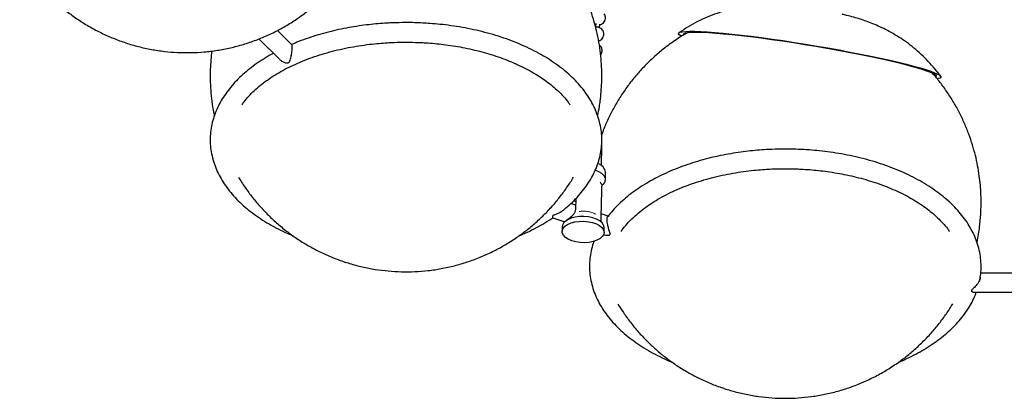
# Model space of a CAD drawing. Header units: millimetres. Extents: x 313 to 1951, y 543 to 2760.
# Tile 38 of 58: x 1237 to 1589, y 1687 to 1822. Entities that reach past the tile are written whole.
import ezdxf

# ---------------------------------------------------------------- set-up
doc = ezdxf.new("R2010")
doc.units = ezdxf.units.MM
doc.header["$LTSCALE"] = 10
doc.linetypes.add('PHANTOM', pattern=[12.7, 6.35, -1.27, 1.27, -1.27, 1.27, -1.27])

msp = doc.modelspace()

# ---------------------------------------------------------------- linework, layer by layer
at = {"color": 7, "linetype": 'Continuous', "lineweight": 25}
for p, q in [((1443.18, 1820.89), (1443.07, 1819.81)), ((1444.53, 1819.41), (1444.67, 1820.74)), ((1334.48, 1813.34), (1329.35, 1818.46)), ((1322.75, 1815.45), (1330.06, 1808.14)), ((1445, 1812.73), (1444.41, 1813.31)), ((1445.39, 1777.24), (1445.32, 1777.76)), ((1445.22, 1770.08), (1445.39, 1777.24)), ((1446.6, 1765.17), (1446.66, 1767.75)), ((1445.09, 1751.69), (1445.33, 1761.14)), ((1435.96, 1756), (1434.22, 1756.58)), ((1435.22, 1757.57), (1435.99, 1757.33)), ((1436.02, 1758.37), (1435.93, 1754.56)), ((1435.93, 1754.56), (1435.68, 1753.48)), ((1427.8, 1751.55), (1432.09, 1750.12)), ((1445.08, 1750.54), (1445.09, 1751.69)), ((1447.58, 1752.13), (1445.12, 1752.95)), ((1431.18, 1748.35), (1431.14, 1746.63)), ((1446.13, 1746.27), (1446.18, 1747.98)), ((1442.35, 1743.1), (1442.42, 1742.8)), ((1445.96, 1745.5), (1446.16, 1745.43)), ((1597.65, 1731.73), (1580.8, 1731.73)), ((1578.49, 1724.93), (1599.95, 1724.93))]:
    msp.add_line(p, q, dxfattribs=at)
at = {"color": 7, "linetype": 'Continuous', "lineweight": 25, "flags": 128}
for points in [[(1473.72, 1816.43), (1473.55, 1816.53), (1472.98, 1816.94), (1472.76, 1817.29), (1472.89, 1817.59), (1473.36, 1817.83), (1474.18, 1818.01), (1475.33, 1818.13), (1476.81, 1818.18), (1478.61, 1818.17), (1480.72, 1818.1), (1483.11, 1817.96), (1485.77, 1817.76), (1488.68, 1817.5), (1491.82, 1817.18), (1495.17, 1816.81), (1498.7, 1816.38), (1502.39, 1815.9), (1506.2, 1815.38), (1510.11, 1814.81), (1514.09, 1814.2), (1518.12, 1813.56), (1522.16, 1812.89), (1526.17, 1812.2), (1530.14, 1811.48), (1534.03, 1810.75), (1537.82, 1810.02), (1541.47, 1809.28), (1544.96, 1808.54), (1548.26, 1807.81), (1551.35, 1807.09), (1554.21, 1806.39), (1556.81, 1805.72), (1559.14, 1805.07), (1561.17, 1804.46), (1562.9, 1803.88), (1564.3, 1803.35), (1565.38, 1802.86), (1566.12, 1802.43), (1566.51, 1802.04), (1566.56, 1801.71), (1566.26, 1801.44), (1565.61, 1801.23), (1565.32, 1801.18)], [(1474.51, 1816.9), (1474.48, 1817.14), (1474.76, 1817.41), (1475.39, 1817.62), (1476.36, 1817.77), (1477.67, 1817.85), (1479.32, 1817.87), (1481.27, 1817.82), (1483.53, 1817.71), (1486.07, 1817.54), (1488.88, 1817.3), (1491.92, 1817), (1495.18, 1816.65), (1498.64, 1816.24), (1502.25, 1815.77), (1506.01, 1815.26), (1509.87, 1814.71), (1513.81, 1814.11), (1517.79, 1813.48), (1521.79, 1812.82), (1525.77, 1812.13), (1529.71, 1811.42), (1533.56, 1810.7), (1537.31, 1809.97), (1540.92, 1809.24), (1544.36, 1808.51), (1547.61, 1807.78), (1550.64, 1807.08), (1553.43, 1806.39), (1555.95, 1805.72), (1558.19, 1805.09), (1560.13, 1804.49), (1561.76, 1803.93), (1563.05, 1803.42), (1564, 1802.95), (1564.61, 1802.54), (1564.86, 1802.18), (1564.76, 1801.88), (1564.73, 1801.85)], [(1443.04, 1768.54), (1444.18, 1768.08), (1445.27, 1767.42), (1446.05, 1766.66), (1446.5, 1765.84), (1446.58, 1764.99), (1446.3, 1764.16), (1445.67, 1763.39), (1445.55, 1763.28)], [(1432.14, 1748.48), (1433.1, 1749.13), (1434.31, 1749.66), (1435.73, 1750.04), (1437.28, 1750.25), (1438.9, 1750.28), (1440.51, 1750.13), (1442.02, 1749.81), (1443.38, 1749.33), (1444.52, 1748.72), (1445.38, 1748), (1445.93, 1747.21), (1446.13, 1746.39), (1445.99, 1745.56), (1445.5, 1744.78), (1444.69, 1744.08), (1443.6, 1743.49), (1442.27, 1743.03), (1440.78, 1742.74), (1439.18, 1742.62), (1437.56, 1742.67), (1435.99, 1742.91), (1434.55, 1743.31), (1433.29, 1743.86), (1432.29, 1744.53), (1431.58, 1745.29), (1431.2, 1746.1), (1431.17, 1746.93), (1431.49, 1747.74), (1432.14, 1748.48)], [(1446.18, 1747.98), (1446.18, 1748.11), (1445.97, 1748.93), (1445.42, 1749.72), (1444.56, 1750.44), (1443.42, 1751.05), (1442.06, 1751.53), (1440.55, 1751.85), (1438.94, 1752), (1437.33, 1751.96), (1435.77, 1751.76), (1434.35, 1751.38), (1433.14, 1750.85), (1432.18, 1750.2)]]:
    msp.add_lwpolyline(points, dxfattribs=at)
at = {"color": 7, "linetype": 'PHANTOM', "lineweight": 18, "flags": 128}
msp.add_lwpolyline([(1445.31, 1763.12), (1445.25, 1763.5), (1444.76, 1764.24)], dxfattribs=at)
at = {"color": 7, "linetype": 'Continuous', "lineweight": 25}
for centre, radius, start, end in [((1443, 1767.23), 3.7, 8.0702, 75.5718), ((1433.67, 1748.2), 2.5, 126.6761, 176.45)]:
    msp.add_arc(centre, radius, start, end, dxfattribs=at)
at = {"color": 7, "linetype": 'PHANTOM', "lineweight": 18}
msp.add_arc((1438.68, 1743.69), 10.18, 63.6696, 98.4566, dxfattribs=at)
at = {"color": 7, "linetype": 'Continuous', "lineweight": 25}
for points, knots in [([(1237.21, 1844.23), (1237.69, 1843.44), (1238.96, 1841.31), (1241.33, 1838.05), (1244.26, 1834.44), (1247.44, 1831.03), (1250.85, 1827.84), (1254.47, 1824.87), (1258.28, 1822.15), (1262.28, 1819.69), (1266.43, 1817.5), (1270.73, 1815.59), (1275.15, 1813.97), (1279.67, 1812.65), (1284.28, 1811.63), (1288.96, 1810.93), (1293.67, 1810.54), (1298.41, 1810.48), (1303.16, 1810.73), (1307.88, 1811.31), (1312.57, 1812.21), (1317.2, 1813.43), (1321.76, 1814.97), (1326.22, 1816.83), (1330.58, 1819.01), (1334.66, 1821.43), (1338.45, 1824.03), (1341.94, 1826.76), (1345.24, 1829.7), (1348.33, 1832.83), (1351.2, 1836.1), (1353.77, 1839.46), (1355.66, 1842.21), (1356.64, 1843.85), (1356.93, 1844.33)], [0, 0, 0, 0, 0.019421, 0.051695, 0.08405, 0.116475, 0.148961, 0.181498, 0.214082, 0.246709, 0.279375, 0.31208, 0.344822, 0.377602, 0.410423, 0.443287, 0.476198, 0.509163, 0.542191, 0.575293, 0.608485, 0.641788, 0.675229, 0.70885, 0.742704, 0.776872, 0.80777, 0.838621, 0.869391, 0.900016, 0.930363, 0.960107, 0.988242, 1, 1, 1, 1]), ([(1443.83, 1788.06), (1444.06, 1789.13), (1444.42, 1790.84), (1444.81, 1793.66), (1445.12, 1796.52), (1445.31, 1799.95), (1445.34, 1803.58), (1445.17, 1807.39), (1444.77, 1811.33), (1444.12, 1815.34), (1443.23, 1819.4), (1442.07, 1823.47), (1440.64, 1827.53), (1438.93, 1831.52), (1437.48, 1834.55), (1436.52, 1836.18), (1436.3, 1836.55)], [0, 0, 0, 0, 0.065538, 0.104692, 0.169849, 0.237616, 0.310461, 0.386702, 0.465664, 0.546802, 0.629723, 0.714129, 0.799791, 0.886524, 0.97418, 1, 1, 1, 1]), ([(1513.29, 1827.17), (1512.72, 1827.23), (1511.07, 1827.4), (1508.59, 1827.56), (1505.74, 1827.65), (1503, 1827.61), (1500.05, 1827.44), (1496.86, 1827.08), (1493.48, 1826.49), (1490.01, 1825.66), (1486.49, 1824.58), (1482.98, 1823.23), (1479.53, 1821.63), (1476.18, 1819.79), (1474.06, 1818.38), (1473.01, 1817.68)], [0, 0, 0, 0, 0.042783, 0.124636, 0.188964, 0.253032, 0.322299, 0.397949, 0.478251, 0.561629, 0.647237, 0.734456, 0.822816, 0.911986, 1, 1, 1, 1]), ([(1444.65, 1820.53), (1444.83, 1820.57), (1445.29, 1820.67), (1445.94, 1821.14), (1446.45, 1821.86), (1446.65, 1822.61), (1446.65, 1823.25), (1446.52, 1823.83), (1446.32, 1824.18), (1446.21, 1824.37)], [0, 0, 0, 0, 0.113262, 0.287777, 0.476971, 0.642311, 0.753132, 0.867302, 1, 1, 1, 1]), ([(1566.38, 1802.17), (1566.11, 1802.56), (1565.13, 1803.93), (1563.27, 1806.11), (1560.83, 1808.7), (1558.27, 1811.08), (1555.62, 1813.25), (1552.92, 1815.2), (1550.19, 1816.94), (1547.48, 1818.45), (1544.84, 1819.75), (1542.31, 1820.84), (1539.92, 1821.74), (1537.62, 1822.51), (1535.28, 1823.2), (1533.19, 1823.75), (1531.81, 1824.07), (1531.3, 1824.18)], [0, 0, 0, 0, 0.032767, 0.116685, 0.199205, 0.280198, 0.3595, 0.436893, 0.512062, 0.584532, 0.653579, 0.718346, 0.778604, 0.835983, 0.894482, 0.960506, 1, 1, 1, 1]), ([(1375.32, 1821.26), (1373.71, 1821.24), (1371.45, 1821.22), (1368.12, 1821.05), (1365.29, 1820.85), (1361.94, 1820.51), (1358.47, 1820.06), (1354.87, 1819.48), (1351.23, 1818.76), (1347.57, 1817.9), (1343.95, 1816.9), (1340.38, 1815.76), (1337.19, 1814.62), (1335.25, 1813.79), (1334.42, 1813.44)], [0, 0, 0, 0, 0.1107023, 0.1553576, 0.2294356, 0.3061907, 0.3883675, 0.473946, 0.5621132, 0.6522234, 0.7438225, 0.8365796, 0.9302507, 1, 1, 1, 1]), ([(1430.72, 1753.64), (1431.1, 1753.93), (1432.36, 1754.88), (1434.29, 1756.6), (1436.51, 1758.8), (1438.49, 1761.11), (1440.25, 1763.5), (1441.77, 1765.98), (1443.04, 1768.53), (1444.04, 1771.16), (1444.78, 1773.85), (1445.22, 1776.6), (1445.37, 1779.41), (1445.21, 1782.26), (1444.72, 1785.15), (1443.92, 1787.96), (1442.83, 1790.67), (1441.5, 1793.24), (1439.9, 1795.76), (1438.03, 1798.2), (1435.91, 1800.56), (1433.55, 1802.83), (1430.95, 1805), (1428.13, 1807.05), (1425.11, 1808.99), (1421.9, 1810.8), (1418.51, 1812.48), (1414.95, 1814.02), (1411.26, 1815.43), (1407.43, 1816.68), (1403.51, 1817.79), (1399.5, 1818.74), (1395.46, 1819.54), (1391.44, 1820.17), (1387.61, 1820.64), (1384.26, 1820.93), (1381.23, 1821.12), (1378.36, 1821.24), (1376.35, 1821.25), (1375.32, 1821.26)], [0, 0, 0, 0, 0.011872, 0.039459, 0.067115, 0.094835, 0.122619, 0.150471, 0.178409, 0.206466, 0.234696, 0.263181, 0.292023, 0.321345, 0.35126, 0.381872, 0.40999, 0.438289, 0.466757, 0.495369, 0.524089, 0.55288, 0.581709, 0.610547, 0.639372, 0.668161, 0.696902, 0.725581, 0.754185, 0.782691, 0.811065, 0.839247, 0.86712, 0.894424, 0.92046, 0.943648, 0.96073, 0.979934, 1, 1, 1, 1]), ([(1442.77, 1820.87), (1442.87, 1820.8), (1442.99, 1820.71), (1443.13, 1820.67), (1443.15, 1820.66)], [0, 0, 0, 0, 0.814331, 1, 1, 1, 1]), ([(1445.6, 1818.55), (1445.4, 1818.78), (1445.11, 1819.12), (1444.54, 1819.44), (1443.97, 1819.62), (1443.42, 1819.67), (1443.11, 1819.58), (1443.04, 1819.55)], [0, 0, 0, 0, 0.314681, 0.448153, 0.67361, 0.918803, 1, 1, 1, 1]), ([(1444.18, 1814.75), (1444.32, 1814.78), (1444.73, 1814.87), (1445.34, 1815.33), (1445.85, 1816.04), (1446.05, 1816.79), (1446.04, 1817.43), (1445.91, 1818.01), (1445.71, 1818.36), (1445.6, 1818.55)], [0, 0, 0, 0, 0.08675, 0.266484, 0.461334, 0.631617, 0.745752, 0.863335, 1, 1, 1, 1]), ([(1476.16, 1817.74), (1475.6, 1817.43), (1473.59, 1816.33), (1470.47, 1814.21), (1466.79, 1811.43), (1463.44, 1808.52), (1460.27, 1805.41), (1457.32, 1802.11), (1454.58, 1798.64), (1452.07, 1795.01), (1449.8, 1791.24), (1447.79, 1787.34), (1446.26, 1783.96), (1445.5, 1781.84), (1445.23, 1781.09)], [0, 0, 0, 0, 0.039618, 0.140225, 0.230897, 0.321512, 0.412047, 0.502478, 0.592774, 0.682884, 0.772731, 0.862186, 0.951015, 1, 1, 1, 1]), ([(1316.63, 1791.85), (1316.76, 1792.04), (1317.35, 1792.93), (1318.66, 1794.49), (1320.56, 1796.49), (1322.71, 1798.43), (1325.09, 1800.3), (1327.68, 1802.08), (1330.49, 1803.77), (1333.48, 1805.36), (1336.66, 1806.83), (1340, 1808.19), (1343.5, 1809.43), (1347.12, 1810.53), (1350.84, 1811.5), (1354.64, 1812.32), (1358.45, 1812.99), (1362.16, 1813.5), (1365.52, 1813.84), (1368.48, 1814.06), (1371.67, 1814.22), (1373.93, 1814.24), (1375.32, 1814.26)], [0, 0, 0, 0, 0.015208, 0.070309, 0.125132, 0.179784, 0.234339, 0.288847, 0.343324, 0.397787, 0.452237, 0.506656, 0.561011, 0.615245, 0.669257, 0.722868, 0.775716, 0.826928, 0.873676, 0.91055, 0.945051, 1, 1, 1, 1]), ([(1334.67, 1812.27), (1334.66, 1812.49), (1334.64, 1812.93), (1334.56, 1813.26), (1334.48, 1813.3), (1334.45, 1813.31)], [0, 0, 0, 0, 0.397273, 0.792475, 1, 1, 1, 1]), ([(1375.32, 1814.26), (1376.85, 1814.24), (1379, 1814.22), (1382.17, 1814.06), (1384.85, 1813.86), (1388.03, 1813.55), (1391.32, 1813.11), (1394.71, 1812.55), (1398.15, 1811.87), (1401.57, 1811.05), (1404.96, 1810.11), (1408.28, 1809.04), (1411.5, 1807.86), (1414.6, 1806.56), (1417.57, 1805.15), (1420.38, 1803.64), (1423.02, 1802.03), (1425.49, 1800.34), (1427.76, 1798.57), (1429.83, 1796.73), (1431.68, 1794.83), (1433.08, 1793.19), (1433.77, 1792.19), (1434.01, 1791.85)], [0, 0, 0, 0, 0.060538, 0.084961, 0.125464, 0.167414, 0.212302, 0.25901, 0.307084, 0.356158, 0.405972, 0.456336, 0.507106, 0.558176, 0.609469, 0.660933, 0.712536, 0.76427, 0.816151, 0.86821, 0.920518, 0.973187, 1, 1, 1, 1]), ([(1305.89, 1811.12), (1305.77, 1810.08), (1305.52, 1807.91), (1305.33, 1804.51), (1305.3, 1800.88), (1305.47, 1797.07), (1305.89, 1793.14), (1306.33, 1790.09), (1306.72, 1788.39), (1306.81, 1788)], [0, 0, 0, 0, 0.135467, 0.281688, 0.438869, 0.603378, 0.773755, 0.948829, 1, 1, 1, 1]), ([(1327.91, 1810.29), (1327.66, 1810.16), (1326.36, 1809.48), (1324.17, 1808.13), (1321.37, 1806.25), (1318.76, 1804.25), (1316.35, 1802.14), (1314.14, 1799.93), (1312.15, 1797.63), (1310.39, 1795.24), (1308.87, 1792.76), (1307.61, 1790.21), (1306.6, 1787.58), (1305.87, 1784.89), (1305.42, 1782.13), (1305.27, 1779.33), (1305.43, 1776.48), (1305.92, 1773.59), (1306.73, 1770.77), (1307.81, 1768.07), (1309.14, 1765.5), (1310.74, 1762.98), (1312.61, 1760.54), (1314.73, 1758.18), (1317.1, 1755.91), (1319.69, 1753.74), (1322.51, 1751.69), (1325.53, 1749.75), (1328.75, 1747.94), (1331.88, 1746.37), (1334.01, 1745.47), (1334.94, 1745.08)], [0, 0, 0, 0, 0.0081731, 0.0424847, 0.0769258, 0.1114779, 0.1461266, 0.1808621, 0.2156782, 0.2505735, 0.2855552, 0.3206445, 0.3558832, 0.3913403, 0.427116, 0.4633408, 0.5001687, 0.5377412, 0.5761891, 0.6115055, 0.6470479, 0.6828033, 0.7187391, 0.7548109, 0.7909722, 0.8271804, 0.8634003, 0.8996036, 0.935762, 0.9718596, 1, 1, 1, 1]), ([(1330.09, 1808.15), (1330.33, 1807.93), (1330.87, 1807.43), (1331.78, 1807.05), (1332.53, 1806.88), (1332.97, 1806.86), (1333.28, 1806.94), (1333.58, 1807.14), (1333.94, 1807.8), (1334.22, 1808.88), (1334.49, 1810.23), (1334.62, 1811.27), (1334.67, 1811.92), (1334.67, 1812.21), (1334.67, 1812.27)], [0, 0, 0, 0, 0.103811, 0.233346, 0.292173, 0.336608, 0.3663, 0.395989, 0.468233, 0.667785, 0.796923, 0.895924, 0.97816, 1, 1, 1, 1]), ([(1444.88, 1809.81), (1445, 1809.96), (1445.29, 1810.32), (1445.44, 1810.97), (1445.44, 1811.61), (1445.31, 1812.19), (1445.11, 1812.54), (1445, 1812.73)], [0, 0, 0, 0, 0.182243, 0.440753, 0.614022, 0.792526, 1, 1, 1, 1]), ([(1580.83, 1753.22), (1580.88, 1754.81), (1580.96, 1757.05), (1580.86, 1760.37), (1580.68, 1763.22), (1580.3, 1766.62), (1579.72, 1770.17), (1578.91, 1773.87), (1577.86, 1777.65), (1576.57, 1781.47), (1575.02, 1785.28), (1573.22, 1789.06), (1571.17, 1792.77), (1568.86, 1796.4), (1566.35, 1799.89), (1564.49, 1802.08), (1563.58, 1803.16)], [0, 0, 0, 0, 0.0880586, 0.1241212, 0.1839848, 0.2462996, 0.3132878, 0.3833544, 0.4558589, 0.5302913, 0.6062892, 0.6835849, 0.7619769, 0.8413106, 0.9214653, 1, 1, 1, 1]), ([(1510.93, 1776.06), (1509.32, 1776.04), (1507.05, 1776.02), (1503.72, 1775.85), (1500.9, 1775.65), (1497.55, 1775.32), (1494.07, 1774.87), (1490.48, 1774.28), (1486.83, 1773.56), (1483.18, 1772.7), (1479.56, 1771.7), (1475.99, 1770.57), (1472.5, 1769.3), (1469.12, 1767.9), (1465.86, 1766.37), (1462.74, 1764.71), (1459.77, 1762.94), (1456.98, 1761.05), (1454.37, 1759.05), (1451.95, 1756.94), (1449.76, 1754.73), (1448.26, 1753.06), (1447.56, 1752.1), (1447.45, 1751.94)], [0, 0, 0, 0, 0.061003, 0.085611, 0.126432, 0.168729, 0.214013, 0.261171, 0.309757, 0.359413, 0.409889, 0.461003, 0.512622, 0.564643, 0.616994, 0.669616, 0.722469, 0.775522, 0.828745, 0.882117, 0.935623, 0.989253, 1, 1, 1, 1]), ([(1580.47, 1729.47), (1580.58, 1730.11), (1580.87, 1731.68), (1580.97, 1734.21), (1580.82, 1737.07), (1580.33, 1739.96), (1579.53, 1742.77), (1578.44, 1745.47), (1577.11, 1748.04), (1575.51, 1750.56), (1573.64, 1753), (1571.52, 1755.36), (1569.16, 1757.63), (1566.56, 1759.8), (1563.74, 1761.85), (1560.72, 1763.79), (1557.51, 1765.6), (1554.11, 1767.28), (1550.56, 1768.82), (1546.86, 1770.23), (1543.04, 1771.48), (1539.11, 1772.59), (1535.11, 1773.55), (1531.06, 1774.34), (1527.05, 1774.98), (1523.22, 1775.44), (1519.86, 1775.74), (1516.84, 1775.92), (1513.96, 1776.04), (1511.96, 1776.05), (1510.93, 1776.06)], [0, 0, 0, 0, 0.026375, 0.064487, 0.103232, 0.142762, 0.183212, 0.220368, 0.257761, 0.295379, 0.333186, 0.371136, 0.409181, 0.447275, 0.485381, 0.52347, 0.561512, 0.599489, 0.637386, 0.675183, 0.71285, 0.750344, 0.787583, 0.824414, 0.860493, 0.894896, 0.925537, 0.948109, 0.973485, 1, 1, 1, 1]), ([(1452.24, 1746.65), (1452.37, 1746.84), (1452.96, 1747.73), (1454.27, 1749.29), (1456.17, 1751.29), (1458.32, 1753.23), (1460.7, 1755.1), (1463.29, 1756.88), (1466.09, 1758.57), (1469.09, 1760.16), (1472.27, 1761.64), (1475.61, 1763), (1479.1, 1764.23), (1482.72, 1765.33), (1486.45, 1766.3), (1490.24, 1767.12), (1494.06, 1767.79), (1497.77, 1768.3), (1501.12, 1768.64), (1504.09, 1768.86), (1507.27, 1769.02), (1509.54, 1769.05), (1510.93, 1769.06)], [0, 0, 0, 0, 0.015208, 0.070309, 0.125132, 0.179784, 0.234339, 0.288847, 0.343324, 0.397787, 0.452237, 0.506656, 0.561011, 0.615245, 0.669257, 0.722868, 0.775716, 0.826928, 0.873676, 0.91055, 0.945051, 1, 1, 1, 1]), ([(1510.93, 1769.06), (1512.46, 1769.04), (1514.61, 1769.02), (1517.77, 1768.86), (1520.46, 1768.67), (1523.63, 1768.35), (1526.93, 1767.92), (1530.32, 1767.36), (1533.75, 1766.67), (1537.18, 1765.86), (1540.57, 1764.91), (1543.89, 1763.85), (1547.11, 1762.66), (1550.21, 1761.36), (1553.18, 1759.95), (1555.99, 1758.44), (1558.63, 1756.84), (1561.09, 1755.15), (1563.36, 1753.38), (1565.43, 1751.53), (1567.29, 1749.63), (1568.69, 1748), (1569.38, 1746.99), (1569.61, 1746.65)], [0, 0, 0, 0, 0.060538, 0.084961, 0.125464, 0.167414, 0.212302, 0.25901, 0.307084, 0.356158, 0.405972, 0.456336, 0.507106, 0.558176, 0.609469, 0.660933, 0.712536, 0.76427, 0.816151, 0.86821, 0.920518, 0.973187, 1, 1, 1, 1]), ([(1315.48, 1765.95), (1315.63, 1765.7), (1316.52, 1764.15), (1318.39, 1761.45), (1321.11, 1757.86), (1324.1, 1754.45), (1327.31, 1751.22), (1330.75, 1748.19), (1334.39, 1745.38), (1338.23, 1742.81), (1342.24, 1740.49), (1346.4, 1738.43), (1350.71, 1736.64), (1355.15, 1735.15), (1359.68, 1733.95), (1364.3, 1733.05), (1368.99, 1732.47), (1373.71, 1732.2), (1378.46, 1732.25), (1383.22, 1732.62), (1387.95, 1733.32), (1392.64, 1734.35), (1397.27, 1735.7), (1401.82, 1737.38), (1406.27, 1739.38), (1410.46, 1741.63), (1414.35, 1744.07), (1417.96, 1746.66), (1421.39, 1749.47), (1424.64, 1752.49), (1427.68, 1755.7), (1430.49, 1759.08), (1433.04, 1762.53), (1434.53, 1764.92), (1435.24, 1766.06)], [0, 0, 0, 0, 0.006093, 0.037212, 0.068547, 0.100071, 0.131765, 0.16361, 0.195593, 0.2277, 0.259924, 0.292255, 0.324687, 0.357218, 0.389845, 0.422566, 0.455384, 0.488301, 0.521322, 0.554456, 0.58771, 0.6211, 0.654642, 0.688358, 0.722276, 0.756434, 0.787341, 0.818226, 0.849079, 0.879887, 0.910632, 0.941284, 0.97179, 1, 1, 1, 1]), ([(1445.33, 1761.14), (1445.34, 1761.56), (1445.37, 1762.18), (1445.38, 1762.59), (1445.38, 1762.72)], [0, 0, 0, 0, 0.667013, 1, 1, 1, 1]), ([(1445.38, 1762.72), (1445.42, 1762.95), (1445.5, 1763.34), (1445.51, 1763.3), (1445.51, 1763.29)], [0, 0, 0, 0, 0.572112, 1, 1, 1, 1]), ([(1431.04, 1753.9), (1430.95, 1753.82), (1430.42, 1753.34), (1429.49, 1752.97), (1428.56, 1752.62), (1428.12, 1752.45), (1427.85, 1752.29), (1427.71, 1752.11), (1427.66, 1751.82), (1427.74, 1751.55), (1427.8, 1751.59), (1427.82, 1751.6)], [0, 0, 0, 0, 0.058486, 0.357271, 0.463676, 0.54312, 0.591593, 0.640197, 0.724208, 0.924508, 1, 1, 1, 1]), ([(1432.3, 1750.26), (1432.37, 1750.34), (1432.53, 1750.52), (1433.12, 1750.97), (1433.98, 1751.6), (1434.89, 1752.33), (1435.48, 1753.04), (1435.65, 1753.41), (1435.68, 1753.48)], [0, 0, 0, 0, 0.136463, 0.311194, 0.484293, 0.760447, 0.951278, 1, 1, 1, 1]), ([(1579.46, 1742.79), (1579.65, 1743.75), (1580.01, 1745.6), (1580.52, 1749.07), (1580.7, 1751.6), (1580.83, 1753.22)], [0, 0, 0, 0, 0.2783602, 0.5363388, 1, 1, 1, 1]), ([(1415.66, 1745.06), (1416.14, 1745.26), (1417.77, 1745.92), (1420.39, 1747.18), (1423.51, 1748.83), (1425.99, 1750.29), (1427.37, 1751.23), (1427.82, 1751.55)], [0, 0, 0, 0, 0.107986, 0.361878, 0.617091, 0.873421, 1, 1, 1, 1]), ([(1445.18, 1749.92), (1445.18, 1749.92), (1445.2, 1749.89), (1445.13, 1750.01), (1445.07, 1750.22), (1445.09, 1750.36), (1445.09, 1750.38)], [0, 0, 0, 0, 0.0366736, 0.4337273, 0.8984351, 1, 1, 1, 1]), ([(1446.16, 1745.43), (1446.16, 1745.43), (1446.46, 1745.27), (1447.04, 1745.24), (1447.69, 1745.28), (1448.05, 1745.38), (1448.24, 1745.54), (1448.33, 1745.8), (1448.17, 1746.5), (1447.8, 1747.56), (1447.46, 1748.9), (1447.29, 1749.93), (1447.23, 1750.58), (1447.23, 1750.87), (1447.23, 1750.93)], [0, 0, 0, 0, 0.000197, 0.144709, 0.210338, 0.25991, 0.293035, 0.326156, 0.406752, 0.629376, 0.773445, 0.883892, 0.975635, 1, 1, 1, 1]), ([(1447.23, 1750.93), (1447.24, 1751.15), (1447.26, 1751.6), (1447.42, 1752), (1447.61, 1752.16), (1447.74, 1752.05), (1447.76, 1752.02)], [0, 0, 0, 0, 0.264316, 0.527254, 0.908688, 1, 1, 1, 1]), ([(1442.54, 1743.13), (1442.45, 1742.88), (1442, 1741.75), (1441.49, 1739.69), (1441.02, 1736.94), (1440.88, 1734.13), (1441.04, 1731.28), (1441.53, 1728.39), (1442.33, 1725.58), (1443.42, 1722.87), (1444.75, 1720.3), (1446.35, 1717.78), (1448.22, 1715.34), (1450.34, 1712.98), (1452.7, 1710.71), (1455.3, 1708.55), (1458.12, 1706.49), (1461.14, 1704.55), (1464.36, 1702.75), (1467.51, 1701.17), (1469.65, 1700.26), (1470.61, 1699.85)], [0, 0, 0, 0, 0.015457, 0.0696046, 0.1242387, 0.1795587, 0.2357996, 0.2931778, 0.3518926, 0.4058254, 0.4601032, 0.5147063, 0.5695848, 0.6246712, 0.6798941, 0.7351888, 0.7905012, 0.8457884, 0.9010069, 0.9561326, 1, 1, 1, 1]), ([(1580.61, 1730.33), (1580.61, 1730.32), (1580.62, 1730.07), (1580.52, 1729.52), (1580.13, 1728.59), (1579.37, 1727.46), (1578.5, 1726.59), (1577.84, 1726.01), (1577.56, 1725.73), (1577.47, 1725.51), (1577.52, 1725.31), (1577.82, 1725.06), (1578.21, 1724.88), (1578.44, 1724.95), (1578.48, 1724.96)], [0, 0, 0, 0, 0.00463, 0.106899, 0.208635, 0.356219, 0.570337, 0.64659, 0.703522, 0.738259, 0.773091, 0.833295, 0.976836, 1, 1, 1, 1]), ([(1551.38, 1699.91), (1551.83, 1700.09), (1553.41, 1700.74), (1556, 1701.98), (1559.12, 1703.63), (1562.09, 1705.4), (1564.88, 1707.29), (1567.49, 1709.29), (1569.91, 1711.4), (1572.11, 1713.61), (1574.1, 1715.91), (1575.86, 1718.3), (1577.37, 1720.78), (1578.5, 1722.99), (1579.01, 1724.4), (1579.21, 1724.93)], [0, 0, 0, 0, 0.032003, 0.113834, 0.196092, 0.27871, 0.361639, 0.444835, 0.528264, 0.611903, 0.695735, 0.779758, 0.863989, 0.948479, 1, 1, 1, 1]), ([(1451.08, 1720.76), (1451.72, 1719.73), (1453.11, 1717.48), (1455.55, 1714.15), (1458.33, 1710.77), (1461.36, 1707.55), (1464.6, 1704.5), (1468.05, 1701.64), (1471.7, 1699), (1475.54, 1696.58), (1479.54, 1694.41), (1483.7, 1692.49), (1487.99, 1690.85), (1492.41, 1689.48), (1496.92, 1688.4), (1501.52, 1687.62), (1506.18, 1687.14), (1510.87, 1686.98), (1515.59, 1687.14), (1520.31, 1687.61), (1525.01, 1688.41), (1529.67, 1689.53), (1534.26, 1690.98), (1538.76, 1692.74), (1543.16, 1694.83), (1547.42, 1697.23), (1551.4, 1699.85), (1555.06, 1702.64), (1558.42, 1705.55), (1561.58, 1708.66), (1564.54, 1711.95), (1567.27, 1715.44), (1569.36, 1718.39), (1570.44, 1720.23), (1570.78, 1720.8)], [0, 0, 0, 0, 0.025181, 0.055412, 0.085918, 0.116668, 0.147641, 0.178815, 0.210178, 0.241714, 0.273416, 0.305273, 0.33728, 0.369432, 0.401725, 0.434158, 0.466729, 0.49944, 0.532292, 0.565289, 0.598437, 0.631742, 0.665215, 0.698868, 0.732717, 0.766781, 0.801088, 0.832007, 0.862906, 0.893778, 0.924615, 0.955406, 0.986133, 1, 1, 1, 1])]:
    msp.add_open_spline(points, degree=3, knots=knots, dxfattribs=at)

doc.saveas('drawing.dxf')
